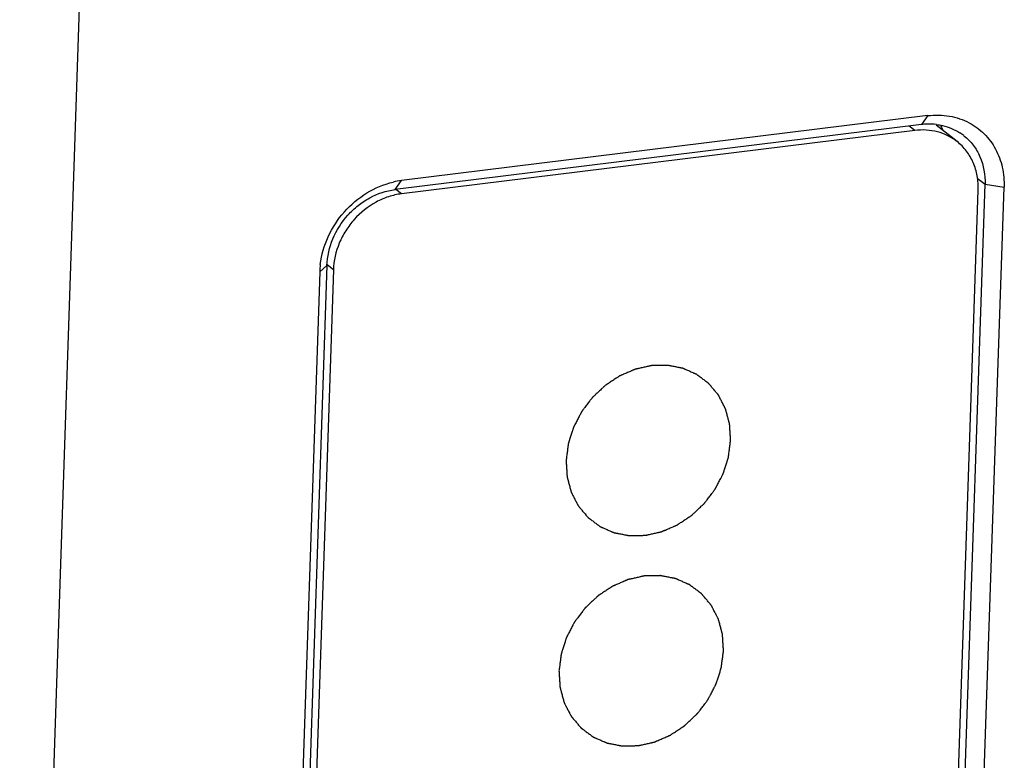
# Model space of a CAD drawing. Header units: millimetres. Extents: x 2798 to 3316, y 1544 to 1917.
# Tile 7 of 23: x 2859.72 to 2866.54, y 1578.6 to 1583.73. Entities that reach past the tile are written whole.
import ezdxf

# ---------------------------------------------------------------- set-up
doc = ezdxf.new("R2010")
doc.units = ezdxf.units.MM

msp = doc.modelspace()

# ---------------------------------------------------------------- linework, layer by layer
at = {"color": 7, "linetype": 'Continuous'}
for p, q in [((2859.7218, 1571.5252), (2860.2458, 1587.0319)), ((2866.011, 1583.0643), (2862.3655, 1582.6142)), ((2866.011, 1583.0643), (2865.9668, 1583.0026)), ((2865.9668, 1583.0026), (2862.3213, 1582.5525)), ((2865.9201, 1582.9617), (2862.3657, 1582.5229)), ((2865.9201, 1582.9617), (2865.8815, 1582.9921)), ((2866.2133, 1582.8849), (2866.0688, 1582.9985)), ((2862.3213, 1582.5525), (2862.3655, 1582.6142)), ((2866.3536, 1582.6307), (2866.4067, 1582.589)), ((2862.3657, 1582.5229), (2862.3271, 1582.5532)), ((2866.109, 1575.1237), (2866.3599, 1582.5481)), ((2866.1526, 1575.0706), (2866.4067, 1582.589)), ((2866.2848, 1575.0495), (2866.5388, 1582.5679)), ((2866.4067, 1582.589), (2866.5388, 1582.5679)), ((2861.7996, 1581.9828), (2861.5455, 1574.4644)), ((2861.8497, 1582.0263), (2861.5957, 1574.5079)), ((2861.8941, 1581.9967), (2861.6432, 1574.5723)), ((2861.7996, 1581.9828), (2861.8497, 1582.0263)), ((2861.8941, 1581.9967), (2861.8506, 1582.031))]:
    msp.add_line(p, q, dxfattribs=at)
for centre, radius, start, end in [((2866.0211, 1582.5639), 0.4421, 91.84197, 97.0469), ((2866.0207, 1582.5811), 0.4248, 83.35115, 91.86808), ((2865.7363, 1582.829), 0.4022, 20.11146, 25.25493), ((2866.035, 1582.6399), 0.3638, 51.79204, 57.28004), ((2862.4341, 1582.0619), 0.5566, 97.07655, 103.10214), ((2862.3929, 1581.9625), 0.5936, 173.11375, 178.03896)]:
    msp.add_arc(centre, radius, start, end, dxfattribs=at)
for points, knots in [([(2866.011, 1583.0643), (2866.0606, 1583.0704), (2866.1601, 1583.069), (2866.2549, 1583.0373), (2866.2974, 1583.0147)], [0, 0, 0, 0, 0.50905, 1, 1, 1, 1]), ([(2866.2974, 1583.0147), (2866.3354, 1582.9945), (2866.4064, 1582.9422), (2866.4856, 1582.835), (2866.5325, 1582.7067), (2866.5404, 1582.6145), (2866.5388, 1582.5679)], [0, 0, 0, 0, 0.242165, 0.486565, 0.738355, 1, 1, 1, 1]), ([(2866.2133, 1582.8849), (2866.1934, 1582.9005), (2866.1501, 1582.9277), (2866.0776, 1582.9546), (2865.9998, 1582.9668), (2865.9466, 1582.965), (2865.9201, 1582.9617)], [0, 0, 0, 0, 0.243684, 0.490106, 0.741753, 1, 1, 1, 1]), ([(2866.0699, 1583.0031), (2866.0845, 1583.0014), (2866.1411, 1582.9916), (2866.1956, 1582.9691), (2866.2317, 1582.9459)], [0, 0, 0, 0, 0.255013, 1, 1, 1, 1]), ([(2866.3599, 1582.5481), (2866.361, 1582.5812), (2866.3566, 1582.6467), (2866.3288, 1582.7397), (2866.2812, 1582.8214), (2866.2373, 1582.8659), (2866.2133, 1582.8849)], [0, 0, 0, 0, 0.261033, 0.5134, 0.758686, 1, 1, 1, 1]), ([(2866.26, 1582.9257), (2866.2841, 1582.9068), (2866.3279, 1582.8622), (2866.3922, 1582.7523), (2866.4088, 1582.6536), (2866.4067, 1582.589)], [0, 0, 0, 0, 0.242087, 0.488092, 1, 1, 1, 1]), ([(2861.8035, 1582.0337), (2861.8115, 1582.0999), (2861.8498, 1582.232), (2861.9625, 1582.404), (2862.1185, 1582.5364), (2862.244, 1582.5891), (2862.3079, 1582.604)], [0, 0, 0, 0, 0.248437, 0.502872, 0.755725, 1, 1, 1, 1]), ([(2861.8497, 1582.0263), (2861.8518, 1582.0892), (2861.8811, 1582.2168), (2861.9688, 1582.3546), (2862.0634, 1582.4439), (2862.1687, 1582.5141), (2862.2602, 1582.545), (2862.3213, 1582.5525)], [0, 0, 0, 0, 0.247539, 0.503074, 0.631199, 0.757524, 1, 1, 1, 1]), ([(2862.3657, 1582.5229), (2862.3354, 1582.5192), (2862.2747, 1582.5053), (2862.1584, 1582.4548), (2862.0558, 1582.3727), (2861.9775, 1582.2689), (2861.9182, 1582.155), (2861.8962, 1582.0595), (2861.8941, 1581.9967)], [0, 0, 0, 0, 0.119865, 0.243263, 0.496541, 0.625057, 0.752741, 1, 1, 1, 1])]:
    msp.add_open_spline(points, degree=3, knots=knots, dxfattribs=at)
at = {"color": 4, "linetype": 'Continuous'}
for points in [[(2864.645, 1580.8156), (2864.6444, 1580.825), (2864.6435, 1580.839), (2864.6424, 1580.8578), (2864.6415, 1580.8719), (2864.6406, 1580.886), (2864.6399, 1580.8978), (2864.6393, 1580.9072), (2864.639, 1580.913), (2864.6387, 1580.9177), (2864.6385, 1580.9213), (2864.6383, 1580.9242), (2864.6381, 1580.9263), (2864.6381, 1580.9274), (2864.6381, 1580.9283), (2864.6378, 1580.9291), (2864.6375, 1580.9302), (2864.637, 1580.9322), (2864.6362, 1580.9349), (2864.6353, 1580.9382), (2864.6342, 1580.9426), (2864.6327, 1580.9481), (2864.6303, 1580.957), (2864.6274, 1580.968), (2864.6238, 1580.9812), (2864.6202, 1580.9944), (2864.6173, 1581.0054), (2864.6149, 1581.0143), (2864.6134, 1581.0198), (2864.6123, 1581.0242), (2864.6114, 1581.0275), (2864.6106, 1581.0302), (2864.6101, 1581.0322), (2864.6098, 1581.0333), (2864.6096, 1581.0341), (2864.6092, 1581.0348), (2864.6087, 1581.0358), (2864.6078, 1581.0375), (2864.6065, 1581.04), (2864.605, 1581.043), (2864.603, 1581.0469), (2864.6004, 1581.0519), (2864.5964, 1581.0598), (2864.5913, 1581.0696), (2864.5852, 1581.0815), (2864.5791, 1581.0933), (2864.574, 1581.1032), (2864.57, 1581.1111), (2864.5674, 1581.116), (2864.5654, 1581.12), (2864.5639, 1581.1229), (2864.5626, 1581.1254), (2864.5617, 1581.1271), (2864.5612, 1581.1281), (2864.5609, 1581.1289), (2864.5603, 1581.1295), (2864.5596, 1581.1303), (2864.5583, 1581.1318), (2864.5565, 1581.1339), (2864.5544, 1581.1365), (2864.5515, 1581.1399), (2864.548, 1581.1441), (2864.5422, 1581.1509), (2864.5351, 1581.1594), (2864.5265, 1581.1696), (2864.5179, 1581.1798), (2864.5108, 1581.1882), (2864.5051, 1581.195), (2864.5015, 1581.1993), (2864.4986, 1581.2027), (2864.4965, 1581.2052), (2864.4947, 1581.2073), (2864.4935, 1581.2088), (2864.4927, 1581.2096), (2864.4922, 1581.2103), (2864.4915, 1581.2108), (2864.4907, 1581.2114), (2864.4892, 1581.2126), (2864.487, 1581.2142), (2864.4844, 1581.2161), (2864.4809, 1581.2187), (2864.4766, 1581.222), (2864.4696, 1581.2271), (2864.4609, 1581.2336), (2864.4505, 1581.2414), (2864.4401, 1581.2491), (2864.4314, 1581.2556), (2864.4244, 1581.2608), (2864.4201, 1581.264), (2864.4166, 1581.2666), (2864.414, 1581.2686), (2864.4118, 1581.2702), (2864.4103, 1581.2713), (2864.4094, 1581.272), (2864.4088, 1581.2725), (2864.408, 1581.2728), (2864.407, 1581.2732), (2864.4052, 1581.274), (2864.4028, 1581.2751), (2864.3997, 1581.2764), (2864.3957, 1581.2782), (2864.3907, 1581.2803), (2864.3827, 1581.2838), (2864.3727, 1581.2882), (2864.3607, 1581.2935), (2864.3487, 1581.2988), (2864.3387, 1581.3031), (2864.3306, 1581.3066), (2864.3256, 1581.3088), (2864.3216, 1581.3106), (2864.3186, 1581.3119), (2864.3161, 1581.313), (2864.3144, 1581.3138), (2864.3134, 1581.3142), (2864.3126, 1581.3146), (2864.3118, 1581.3147), (2864.3107, 1581.3149), (2864.3088, 1581.3153), (2864.306, 1581.3158), (2864.3028, 1581.3164), (2864.2984, 1581.3173), (2864.2929, 1581.3184), (2864.2841, 1581.3201), (2864.2732, 1581.3222), (2864.26, 1581.3247), (2864.2469, 1581.3273), (2864.2359, 1581.3294), (2864.2272, 1581.3311), (2864.2217, 1581.3322), (2864.2173, 1581.333), (2864.214, 1581.3336), (2864.2113, 1581.3342), (2864.2094, 1581.3346), (2864.2083, 1581.3347), (2864.2074, 1581.335), (2864.2066, 1581.3349), (2864.2054, 1581.3349), (2864.2033, 1581.3348), (2864.2004, 1581.3348), (2864.1969, 1581.3347), (2864.1922, 1581.3346), (2864.1864, 1581.3345), (2864.177, 1581.3343), (2864.1654, 1581.3341), (2864.1513, 1581.3338), (2864.1373, 1581.3335), (2864.1256, 1581.3332), (2864.1163, 1581.333), (2864.1104, 1581.3329), (2864.1058, 1581.3328), (2864.1022, 1581.3328), (2864.0993, 1581.3327), (2864.0973, 1581.3327), (2864.0961, 1581.3326), (2864.0952, 1581.3327), (2864.0944, 1581.3324), (2864.0932, 1581.3322), (2864.0912, 1581.3317), (2864.0883, 1581.3311), (2864.0848, 1581.3303), (2864.0802, 1581.3292), (2864.0744, 1581.3279), (2864.0652, 1581.3259), (2864.0536, 1581.3233), (2864.0397, 1581.3202), (2864.0259, 1581.3171), (2864.0143, 1581.3145), (2864.005, 1581.3124), (2863.9993, 1581.3111), (2863.9946, 1581.3101), (2863.9912, 1581.3093), (2863.9883, 1581.3087), (2863.9862, 1581.3082), (2863.9851, 1581.3079), (2863.9842, 1581.3078), (2863.9834, 1581.3074), (2863.9823, 1581.3069), (2863.9803, 1581.3061), (2863.9775, 1581.3049), (2863.9741, 1581.3034), (2863.9697, 1581.3015), (2863.9641, 1581.2991), (2863.9551, 1581.2952), (2863.9439, 1581.2904), (2863.9304, 1581.2846), (2863.917, 1581.2788), (2863.9058, 1581.274), (2863.8968, 1581.2702), (2863.8912, 1581.2678), (2863.8868, 1581.2658), (2863.8834, 1581.2644), (2863.8806, 1581.2632), (2863.8786, 1581.2623), (2863.8775, 1581.2618), (2863.8767, 1581.2615), (2863.8759, 1581.261), (2863.8748, 1581.2603), (2863.873, 1581.2591), (2863.8704, 1581.2574), (2863.8673, 1581.2553), (2863.8631, 1581.2526), (2863.8579, 1581.2491), (2863.8496, 1581.2436), (2863.8392, 1581.2368), (2863.8267, 1581.2285), (2863.8142, 1581.2203), (2863.8038, 1581.2134), (2863.7954, 1581.2079), (2863.7902, 1581.2045), (2863.7861, 1581.2017), (2863.7829, 1581.1997), (2863.7803, 1581.198), (2863.7785, 1581.1968), (2863.7775, 1581.1961), (2863.7767, 1581.1956), (2863.776, 1581.1949), (2863.7751, 1581.194), (2863.7734, 1581.1925), (2863.7711, 1581.1903), (2863.7683, 1581.1876), (2863.7645, 1581.1841), (2863.7598, 1581.1797), (2863.7523, 1581.1726), (2863.7429, 1581.1638), (2863.7317, 1581.1532), (2863.7204, 1581.1426), (2863.711, 1581.1338), (2863.7035, 1581.1267), (2863.6988, 1581.1223), (2863.6951, 1581.1188), (2863.6923, 1581.1161), (2863.6899, 1581.1139), (2863.6883, 1581.1124), (2863.6874, 1581.1115), (2863.6866, 1581.1109), (2863.6861, 1581.1101), (2863.6853, 1581.1091), (2863.684, 1581.1073), (2863.682, 1581.1048), (2863.6797, 1581.1017), (2863.6767, 1581.0977), (2863.6729, 1581.0926), (2863.6667, 1581.0845), (2863.6591, 1581.0744), (2863.6499, 1581.0622), (2863.6407, 1581.05), (2863.633, 1581.0399), (2863.6269, 1581.0318), (2863.623, 1581.0267), (2863.62, 1581.0227), (2863.6177, 1581.0196), (2863.6158, 1581.0171), (2863.6144, 1581.0153), (2863.6137, 1581.0143), (2863.613, 1581.0136), (2863.6127, 1581.0127), (2863.6121, 1581.0116), (2863.6111, 1581.0096), (2863.6096, 1581.0068), (2863.6078, 1581.0035), (2863.6055, 1580.999), (2863.6026, 1580.9934), (2863.5979, 1580.9844), (2863.5921, 1580.9732), (2863.5851, 1580.9598), (2863.5781, 1580.9463), (2863.5723, 1580.9351), (2863.5676, 1580.9262), (2863.5647, 1580.9206), (2863.5624, 1580.9161), (2863.5606, 1580.9128), (2863.5592, 1580.9099), (2863.5582, 1580.908), (2863.5576, 1580.9069), (2863.5571, 1580.906), (2863.5569, 1580.9051), (2863.5565, 1580.904), (2863.5558, 1580.9019), (2863.5549, 1580.8989), (2863.5537, 1580.8954), (2863.5522, 1580.8906), (2863.5503, 1580.8847), (2863.5473, 1580.8753), (2863.5436, 1580.8634), (2863.539, 1580.8492), (2863.5345, 1580.835), (2863.5307, 1580.8232), (2863.5277, 1580.8137), (2863.5258, 1580.8078), (2863.5243, 1580.803), (2863.5232, 1580.7995), (2863.5223, 1580.7965), (2863.5216, 1580.7945), (2863.5212, 1580.7933), (2863.5209, 1580.7924), (2863.5208, 1580.7915), (2863.5206, 1580.7903), (2863.5204, 1580.7881), (2863.52, 1580.785), (2863.5195, 1580.7814), (2863.5189, 1580.7765), (2863.5181, 1580.7704), (2863.5168, 1580.7606), (2863.5152, 1580.7483), (2863.5134, 1580.7336), (2863.5115, 1580.719), (2863.5089, 1580.6994), (2863.507, 1580.6847), (2863.5058, 1580.6749)], [(2863.5058, 1580.6749), (2863.5064, 1580.6655), (2863.5072, 1580.6514), (2863.5084, 1580.6326), (2863.5093, 1580.6185), (2863.5101, 1580.6044), (2863.5109, 1580.5927), (2863.5115, 1580.5833), (2863.5118, 1580.5774), (2863.5121, 1580.5727), (2863.5123, 1580.5692), (2863.5125, 1580.5663), (2863.5126, 1580.5642), (2863.5127, 1580.563), (2863.5127, 1580.5621), (2863.513, 1580.5613), (2863.5133, 1580.5602), (2863.5138, 1580.5583), (2863.5145, 1580.5555), (2863.5154, 1580.5522), (2863.5166, 1580.5478), (2863.5181, 1580.5423), (2863.5205, 1580.5335), (2863.5234, 1580.5225), (2863.527, 1580.5093), (2863.5305, 1580.496), (2863.5335, 1580.485), (2863.5359, 1580.4762), (2863.5373, 1580.4707), (2863.5385, 1580.4663), (2863.5394, 1580.463), (2863.5402, 1580.4602), (2863.5407, 1580.4583), (2863.541, 1580.4572), (2863.5411, 1580.4564), (2863.5416, 1580.4556), (2863.5421, 1580.4546), (2863.543, 1580.4529), (2863.5442, 1580.4505), (2863.5458, 1580.4475), (2863.5478, 1580.4435), (2863.5503, 1580.4386), (2863.5544, 1580.4307), (2863.5595, 1580.4208), (2863.5656, 1580.409), (2863.5717, 1580.3971), (2863.5767, 1580.3873), (2863.5808, 1580.3794), (2863.5834, 1580.3744), (2863.5854, 1580.3705), (2863.5869, 1580.3675), (2863.5882, 1580.3651), (2863.5891, 1580.3633), (2863.5896, 1580.3624), (2863.5899, 1580.3616), (2863.5905, 1580.361), (2863.5912, 1580.3601), (2863.5925, 1580.3586), (2863.5942, 1580.3565), (2863.5964, 1580.354), (2863.5992, 1580.3506), (2863.6028, 1580.3463), (2863.6085, 1580.3396), (2863.6157, 1580.3311), (2863.6243, 1580.3209), (2863.6328, 1580.3107), (2863.64, 1580.3022), (2863.6457, 1580.2954), (2863.6493, 1580.2912), (2863.6521, 1580.2878), (2863.6543, 1580.2853), (2863.6561, 1580.2831), (2863.6573, 1580.2816), (2863.658, 1580.2808), (2863.6585, 1580.2801), (2863.6592, 1580.2797), (2863.6601, 1580.279), (2863.6616, 1580.2779), (2863.6638, 1580.2763), (2863.6664, 1580.2743), (2863.6699, 1580.2718), (2863.6742, 1580.2685), (2863.6812, 1580.2633), (2863.6899, 1580.2569), (2863.7003, 1580.2491), (2863.7107, 1580.2413), (2863.7194, 1580.2348), (2863.7264, 1580.2297), (2863.7307, 1580.2264), (2863.7342, 1580.2238), (2863.7368, 1580.2219), (2863.739, 1580.2203), (2863.7405, 1580.2191), (2863.7414, 1580.2185), (2863.742, 1580.218), (2863.7428, 1580.2177), (2863.7438, 1580.2172), (2863.7455, 1580.2165), (2863.748, 1580.2154), (2863.751, 1580.2141), (2863.755, 1580.2123), (2863.76, 1580.2101), (2863.7681, 1580.2066), (2863.7781, 1580.2022), (2863.7901, 1580.197), (2863.8021, 1580.1917), (2863.8121, 1580.1873), (2863.8201, 1580.1838), (2863.8251, 1580.1816), (2863.8291, 1580.1799), (2863.8322, 1580.1786), (2863.8347, 1580.1775), (2863.8364, 1580.1767), (2863.8374, 1580.1763), (2863.8381, 1580.1759), (2863.839, 1580.1758), (2863.8401, 1580.1756), (2863.842, 1580.1752), (2863.8447, 1580.1747), (2863.848, 1580.174), (2863.8524, 1580.1732), (2863.8579, 1580.1721), (2863.8666, 1580.1704), (2863.8776, 1580.1683), (2863.8908, 1580.1657), (2863.9039, 1580.1632), (2863.9149, 1580.1611), (2863.9236, 1580.1594), (2863.9291, 1580.1583), (2863.9335, 1580.1575), (2863.9368, 1580.1568), (2863.9395, 1580.1563), (2863.9414, 1580.1559), (2863.9425, 1580.1557), (2863.9433, 1580.1555), (2863.9442, 1580.1556), (2863.9454, 1580.1556), (2863.9474, 1580.1556), (2863.9504, 1580.1557), (2863.9539, 1580.1558), (2863.9585, 1580.1559), (2863.9644, 1580.156), (2863.9737, 1580.1562), (2863.9854, 1580.1564), (2863.9994, 1580.1567), (2864.0135, 1580.157), (2864.0252, 1580.1572), (2864.0345, 1580.1574), (2864.0403, 1580.1575), (2864.045, 1580.1576), (2864.0485, 1580.1577), (2864.0514, 1580.1578), (2864.0535, 1580.1578), (2864.0547, 1580.1579), (2864.0555, 1580.1578), (2864.0564, 1580.1581), (2864.0576, 1580.1583), (2864.0596, 1580.1588), (2864.0625, 1580.1594), (2864.0659, 1580.1602), (2864.0706, 1580.1612), (2864.0764, 1580.1625), (2864.0856, 1580.1646), (2864.0972, 1580.1672), (2864.111, 1580.1703), (2864.1249, 1580.1734), (2864.1365, 1580.176), (2864.1457, 1580.178), (2864.1515, 1580.1793), (2864.1561, 1580.1804), (2864.1596, 1580.1811), (2864.1625, 1580.1818), (2864.1645, 1580.1822), (2864.1657, 1580.1825), (2864.1666, 1580.1827), (2864.1674, 1580.1831), (2864.1685, 1580.1835), (2864.1705, 1580.1844), (2864.1733, 1580.1856), (2864.1766, 1580.187), (2864.1811, 1580.189), (2864.1867, 1580.1914), (2864.1957, 1580.1952), (2864.2069, 1580.2001), (2864.2203, 1580.2058), (2864.2338, 1580.2116), (2864.245, 1580.2164), (2864.2539, 1580.2203), (2864.2595, 1580.2227), (2864.264, 1580.2246), (2864.2674, 1580.2261), (2864.2702, 1580.2273), (2864.2721, 1580.2281), (2864.2733, 1580.2286), (2864.2741, 1580.2289), (2864.2749, 1580.2295), (2864.2759, 1580.2302), (2864.2777, 1580.2314), (2864.2804, 1580.2331), (2864.2835, 1580.2352), (2864.2876, 1580.2379), (2864.2928, 1580.2413), (2864.3012, 1580.2468), (2864.3116, 1580.2537), (2864.3241, 1580.2619), (2864.3366, 1580.2702), (2864.347, 1580.2771), (2864.3553, 1580.2826), (2864.3605, 1580.286), (2864.3647, 1580.2887), (2864.3678, 1580.2908), (2864.3704, 1580.2925), (2864.3723, 1580.2937), (2864.3733, 1580.2944), (2864.3741, 1580.2949), (2864.3748, 1580.2956), (2864.3757, 1580.2965), (2864.3774, 1580.298), (2864.3797, 1580.3002), (2864.3825, 1580.3029), (2864.3863, 1580.3064), (2864.391, 1580.3108), (2864.3985, 1580.3179), (2864.4078, 1580.3267), (2864.4191, 1580.3373), (2864.4304, 1580.3479), (2864.4397, 1580.3567), (2864.4472, 1580.3637), (2864.4519, 1580.3682), (2864.4557, 1580.3717), (2864.4585, 1580.3743), (2864.4608, 1580.3765), (2864.4625, 1580.3781), (2864.4634, 1580.379), (2864.4642, 1580.3796), (2864.4647, 1580.3804), (2864.4655, 1580.3814), (2864.4668, 1580.3832), (2864.4687, 1580.3857), (2864.471, 1580.3887), (2864.4741, 1580.3928), (2864.4779, 1580.3979), (2864.4841, 1580.406), (2864.4917, 1580.4161), (2864.5009, 1580.4283), (2864.5101, 1580.4404), (2864.5178, 1580.4506), (2864.5239, 1580.4587), (2864.5277, 1580.4637), (2864.5308, 1580.4678), (2864.5331, 1580.4708), (2864.535, 1580.4734), (2864.5364, 1580.4751), (2864.5371, 1580.4762), (2864.5377, 1580.4769), (2864.5381, 1580.4778), (2864.5387, 1580.4789), (2864.5397, 1580.4808), (2864.5412, 1580.4836), (2864.5429, 1580.487), (2864.5453, 1580.4915), (2864.5482, 1580.4971), (2864.5528, 1580.506), (2864.5587, 1580.5172), (2864.5657, 1580.5307), (2864.5727, 1580.5441), (2864.5785, 1580.5553), (2864.5831, 1580.5643), (2864.5861, 1580.5699), (2864.5884, 1580.5744), (2864.5901, 1580.5777), (2864.5916, 1580.5805), (2864.5926, 1580.5825), (2864.5932, 1580.5836), (2864.5937, 1580.5844), (2864.5939, 1580.5853), (2864.5943, 1580.5865), (2864.595, 1580.5886), (2864.5959, 1580.5915), (2864.597, 1580.5951), (2864.5985, 1580.5998), (2864.6004, 1580.6057), (2864.6034, 1580.6152), (2864.6072, 1580.627), (2864.6117, 1580.6413), (2864.6163, 1580.6555), (2864.62, 1580.6673), (2864.6231, 1580.6768), (2864.6249, 1580.6827), (2864.6265, 1580.6874), (2864.6276, 1580.691), (2864.6285, 1580.6939), (2864.6292, 1580.696), (2864.6296, 1580.6972), (2864.6299, 1580.6981), (2864.63, 1580.699), (2864.6301, 1580.7002), (2864.6304, 1580.7024), (2864.6308, 1580.7054), (2864.6313, 1580.7091), (2864.6319, 1580.714), (2864.6327, 1580.7201), (2864.634, 1580.7299), (2864.6355, 1580.7421), (2864.6374, 1580.7568), (2864.6393, 1580.7715), (2864.6418, 1580.7911), (2864.6437, 1580.8058), (2864.645, 1580.8156)], [(2864.5958, 1579.3589), (2864.5952, 1579.3683), (2864.5943, 1579.3824), (2864.5932, 1579.4012), (2864.5923, 1579.4152), (2864.5914, 1579.4293), (2864.5907, 1579.4411), (2864.5901, 1579.4505), (2864.5897, 1579.4564), (2864.5894, 1579.461), (2864.5892, 1579.4646), (2864.589, 1579.4675), (2864.5889, 1579.4696), (2864.5888, 1579.4707), (2864.5888, 1579.4716), (2864.5886, 1579.4724), (2864.5883, 1579.4735), (2864.5877, 1579.4755), (2864.587, 1579.4782), (2864.5861, 1579.4815), (2864.5849, 1579.4859), (2864.5835, 1579.4915), (2864.5811, 1579.5003), (2864.5781, 1579.5113), (2864.5746, 1579.5245), (2864.571, 1579.5377), (2864.5681, 1579.5487), (2864.5657, 1579.5576), (2864.5642, 1579.5631), (2864.563, 1579.5675), (2864.5621, 1579.5708), (2864.5614, 1579.5735), (2864.5609, 1579.5755), (2864.5606, 1579.5766), (2864.5604, 1579.5774), (2864.56, 1579.5781), (2864.5595, 1579.5791), (2864.5586, 1579.5808), (2864.5573, 1579.5833), (2864.5558, 1579.5863), (2864.5538, 1579.5902), (2864.5512, 1579.5952), (2864.5472, 1579.6031), (2864.5421, 1579.6129), (2864.536, 1579.6248), (2864.5299, 1579.6366), (2864.5248, 1579.6465), (2864.5207, 1579.6544), (2864.5182, 1579.6593), (2864.5162, 1579.6633), (2864.5146, 1579.6662), (2864.5134, 1579.6687), (2864.5125, 1579.6704), (2864.512, 1579.6714), (2864.5116, 1579.6722), (2864.511, 1579.6728), (2864.5104, 1579.6737), (2864.5091, 1579.6751), (2864.5073, 1579.6773), (2864.5052, 1579.6798), (2864.5023, 1579.6832), (2864.4987, 1579.6874), (2864.493, 1579.6942), (2864.4859, 1579.7027), (2864.4773, 1579.7129), (2864.4687, 1579.7231), (2864.4616, 1579.7316), (2864.4558, 1579.7383), (2864.4523, 1579.7426), (2864.4494, 1579.746), (2864.4473, 1579.7485), (2864.4455, 1579.7506), (2864.4442, 1579.7521), (2864.4435, 1579.753), (2864.443, 1579.7537), (2864.4423, 1579.7541), (2864.4415, 1579.7547), (2864.4399, 1579.7559), (2864.4378, 1579.7575), (2864.4352, 1579.7594), (2864.4317, 1579.762), (2864.4273, 1579.7653), (2864.4204, 1579.7704), (2864.4117, 1579.7769), (2864.4013, 1579.7847), (2864.3908, 1579.7925), (2864.3821, 1579.7989), (2864.3752, 1579.8041), (2864.3708, 1579.8073), (2864.3674, 1579.8099), (2864.3648, 1579.8119), (2864.3626, 1579.8135), (2864.3611, 1579.8146), (2864.3602, 1579.8153), (2864.3596, 1579.8158), (2864.3588, 1579.8161), (2864.3578, 1579.8165), (2864.356, 1579.8173), (2864.3535, 1579.8184), (2864.3505, 1579.8197), (2864.3465, 1579.8215), (2864.3415, 1579.8237), (2864.3335, 1579.8272), (2864.3235, 1579.8315), (2864.3115, 1579.8368), (2864.2994, 1579.8421), (2864.2894, 1579.8464), (2864.2814, 1579.85), (2864.2764, 1579.8521), (2864.2724, 1579.8539), (2864.2694, 1579.8552), (2864.2669, 1579.8563), (2864.2651, 1579.8571), (2864.2641, 1579.8575), (2864.2634, 1579.8579), (2864.2626, 1579.858), (2864.2615, 1579.8582), (2864.2596, 1579.8586), (2864.2568, 1579.8591), (2864.2535, 1579.8598), (2864.2491, 1579.8606), (2864.2437, 1579.8617), (2864.2349, 1579.8634), (2864.2239, 1579.8655), (2864.2108, 1579.868), (2864.1977, 1579.8706), (2864.1867, 1579.8727), (2864.1779, 1579.8744), (2864.1725, 1579.8755), (2864.1681, 1579.8763), (2864.1648, 1579.877), (2864.162, 1579.8775), (2864.1601, 1579.8779), (2864.159, 1579.8781), (2864.1582, 1579.8783), (2864.1573, 1579.8782), (2864.1562, 1579.8782), (2864.1541, 1579.8781), (2864.1512, 1579.8781), (2864.1477, 1579.878), (2864.143, 1579.8779), (2864.1372, 1579.8778), (2864.1278, 1579.8776), (2864.1161, 1579.8774), (2864.1021, 1579.8771), (2864.0881, 1579.8768), (2864.0764, 1579.8765), (2864.067, 1579.8764), (2864.0612, 1579.8762), (2864.0565, 1579.8761), (2864.053, 1579.8761), (2864.0501, 1579.876), (2864.0481, 1579.876), (2864.0469, 1579.8759), (2864.046, 1579.876), (2864.0451, 1579.8757), (2864.044, 1579.8755), (2864.042, 1579.875), (2864.0391, 1579.8744), (2864.0356, 1579.8736), (2864.031, 1579.8726), (2864.0252, 1579.8713), (2864.0159, 1579.8692), (2864.0044, 1579.8666), (2863.9905, 1579.8635), (2863.9766, 1579.8604), (2863.9651, 1579.8578), (2863.9558, 1579.8557), (2863.95, 1579.8544), (2863.9454, 1579.8534), (2863.9419, 1579.8526), (2863.939, 1579.852), (2863.937, 1579.8515), (2863.9359, 1579.8513), (2863.935, 1579.8511), (2863.9342, 1579.8507), (2863.933, 1579.8502), (2863.9311, 1579.8494), (2863.9283, 1579.8482), (2863.9249, 1579.8467), (2863.9204, 1579.8448), (2863.9148, 1579.8424), (2863.9059, 1579.8385), (2863.8947, 1579.8337), (2863.8812, 1579.8279), (2863.8678, 1579.8222), (2863.8566, 1579.8173), (2863.8476, 1579.8135), (2863.842, 1579.8111), (2863.8375, 1579.8091), (2863.8342, 1579.8077), (2863.8314, 1579.8065), (2863.8294, 1579.8056), (2863.8283, 1579.8051), (2863.8274, 1579.8048), (2863.8267, 1579.8043), (2863.8256, 1579.8036), (2863.8238, 1579.8024), (2863.8212, 1579.8007), (2863.8181, 1579.7986), (2863.8139, 1579.7959), (2863.8087, 1579.7924), (2863.8004, 1579.7869), (2863.79, 1579.7801), (2863.7775, 1579.7718), (2863.765, 1579.7636), (2863.7546, 1579.7567), (2863.7462, 1579.7512), (2863.741, 1579.7478), (2863.7368, 1579.745), (2863.7337, 1579.743), (2863.7311, 1579.7413), (2863.7293, 1579.7401), (2863.7283, 1579.7394), (2863.7275, 1579.7389), (2863.7268, 1579.7382), (2863.7258, 1579.7373), (2863.7242, 1579.7358), (2863.7218, 1579.7336), (2863.719, 1579.7309), (2863.7153, 1579.7274), (2863.7106, 1579.723), (2863.7031, 1579.7159), (2863.6937, 1579.7071), (2863.6824, 1579.6965), (2863.6712, 1579.6859), (2863.6618, 1579.6771), (2863.6543, 1579.67), (2863.6496, 1579.6656), (2863.6459, 1579.6621), (2863.643, 1579.6594), (2863.6407, 1579.6572), (2863.6391, 1579.6557), (2863.6381, 1579.6548), (2863.6374, 1579.6542), (2863.6369, 1579.6534), (2863.6361, 1579.6524), (2863.6347, 1579.6506), (2863.6328, 1579.6481), (2863.6305, 1579.645), (2863.6275, 1579.641), (2863.6236, 1579.6359), (2863.6175, 1579.6278), (2863.6098, 1579.6177), (2863.6006, 1579.6055), (2863.5914, 1579.5933), (2863.5838, 1579.5832), (2863.5777, 1579.5751), (2863.5738, 1579.57), (2863.5708, 1579.566), (2863.5685, 1579.5629), (2863.5665, 1579.5604), (2863.5652, 1579.5586), (2863.5644, 1579.5576), (2863.5638, 1579.5569), (2863.5634, 1579.556), (2863.5628, 1579.5549), (2863.5618, 1579.5529), (2863.5604, 1579.5501), (2863.5586, 1579.5468), (2863.5563, 1579.5423), (2863.5534, 1579.5367), (2863.5487, 1579.5277), (2863.5429, 1579.5165), (2863.5359, 1579.5031), (2863.5289, 1579.4897), (2863.5231, 1579.4785), (2863.5184, 1579.4695), (2863.5155, 1579.4639), (2863.5132, 1579.4594), (2863.5114, 1579.4561), (2863.51, 1579.4533), (2863.5089, 1579.4513), (2863.5084, 1579.4502), (2863.5079, 1579.4494), (2863.5076, 1579.4485), (2863.5072, 1579.4473), (2863.5066, 1579.4452), (2863.5056, 1579.4422), (2863.5045, 1579.4387), (2863.503, 1579.434), (2863.5011, 1579.428), (2863.4981, 1579.4186), (2863.4943, 1579.4067), (2863.4898, 1579.3925), (2863.4853, 1579.3783), (2863.4815, 1579.3665), (2863.4785, 1579.357), (2863.4766, 1579.3511), (2863.4751, 1579.3464), (2863.474, 1579.3428), (2863.473, 1579.3398), (2863.4724, 1579.3378), (2863.472, 1579.3366), (2863.4717, 1579.3357), (2863.4716, 1579.3348), (2863.4714, 1579.3336), (2863.4712, 1579.3314), (2863.4708, 1579.3284), (2863.4703, 1579.3247), (2863.4697, 1579.3198), (2863.4689, 1579.3137), (2863.4676, 1579.3039), (2863.466, 1579.2916), (2863.4641, 1579.277), (2863.4622, 1579.2623), (2863.4597, 1579.2427), (2863.4578, 1579.228), (2863.4565, 1579.2182)], [(2863.4565, 1579.2182), (2863.4571, 1579.2088), (2863.458, 1579.1947), (2863.4592, 1579.1759), (2863.46, 1579.1618), (2863.4609, 1579.1477), (2863.4616, 1579.136), (2863.4622, 1579.1266), (2863.4626, 1579.1207), (2863.4629, 1579.116), (2863.4631, 1579.1125), (2863.4633, 1579.1096), (2863.4634, 1579.1075), (2863.4635, 1579.1064), (2863.4635, 1579.1055), (2863.4638, 1579.1046), (2863.4641, 1579.1035), (2863.4646, 1579.1016), (2863.4653, 1579.0989), (2863.4662, 1579.0956), (2863.4674, 1579.0911), (2863.4689, 1579.0856), (2863.4712, 1579.0768), (2863.4742, 1579.0658), (2863.4778, 1579.0526), (2863.4813, 1579.0394), (2863.4843, 1579.0283), (2863.4866, 1579.0195), (2863.4881, 1579.014), (2863.4893, 1579.0096), (2863.4902, 1579.0063), (2863.4909, 1579.0036), (2863.4914, 1579.0016), (2863.4918, 1579.0005), (2863.4919, 1578.9997), (2863.4924, 1578.999), (2863.4928, 1578.998), (2863.4937, 1578.9962), (2863.495, 1578.9938), (2863.4965, 1578.9908), (2863.4986, 1578.9869), (2863.5011, 1578.9819), (2863.5052, 1578.974), (2863.5103, 1578.9642), (2863.5163, 1578.9523), (2863.5224, 1578.9405), (2863.5275, 1578.9306), (2863.5316, 1578.9227), (2863.5341, 1578.9178), (2863.5362, 1578.9138), (2863.5377, 1578.9108), (2863.539, 1578.9084), (2863.5398, 1578.9066), (2863.5404, 1578.9057), (2863.5407, 1578.9049), (2863.5413, 1578.9043), (2863.542, 1578.9034), (2863.5432, 1578.902), (2863.545, 1578.8998), (2863.5472, 1578.8973), (2863.55, 1578.8939), (2863.5536, 1578.8896), (2863.5593, 1578.8829), (2863.5665, 1578.8744), (2863.575, 1578.8642), (2863.5836, 1578.854), (2863.5908, 1578.8455), (2863.5965, 1578.8387), (2863.6001, 1578.8345), (2863.6029, 1578.8311), (2863.6051, 1578.8286), (2863.6069, 1578.8265), (2863.6081, 1578.825), (2863.6088, 1578.8241), (2863.6093, 1578.8234), (2863.61, 1578.823), (2863.6109, 1578.8223), (2863.6124, 1578.8212), (2863.6146, 1578.8196), (2863.6172, 1578.8177), (2863.6206, 1578.8151), (2863.625, 1578.8118), (2863.6319, 1578.8066), (2863.6406, 1578.8002), (2863.6511, 1578.7924), (2863.6615, 1578.7846), (2863.6702, 1578.7782), (2863.6771, 1578.773), (2863.6815, 1578.7697), (2863.685, 1578.7671), (2863.6876, 1578.7652), (2863.6898, 1578.7636), (2863.6913, 1578.7624), (2863.6922, 1578.7618), (2863.6928, 1578.7613), (2863.6936, 1578.761), (2863.6945, 1578.7605), (2863.6963, 1578.7598), (2863.6988, 1578.7587), (2863.7018, 1578.7574), (2863.7058, 1578.7556), (2863.7108, 1578.7534), (2863.7188, 1578.7499), (2863.7288, 1578.7455), (2863.7409, 1578.7403), (2863.7529, 1578.735), (2863.7629, 1578.7306), (2863.7709, 1578.7271), (2863.7759, 1578.7249), (2863.7799, 1578.7232), (2863.7829, 1578.7219), (2863.7854, 1578.7208), (2863.7872, 1578.72), (2863.7882, 1578.7196), (2863.7889, 1578.7192), (2863.7898, 1578.7191), (2863.7909, 1578.7189), (2863.7928, 1578.7185), (2863.7955, 1578.718), (2863.7988, 1578.7173), (2863.8032, 1578.7165), (2863.8087, 1578.7154), (2863.8174, 1578.7137), (2863.8284, 1578.7116), (2863.8415, 1578.7091), (2863.8547, 1578.7065), (2863.8656, 1578.7044), (2863.8744, 1578.7027), (2863.8799, 1578.7016), (2863.8843, 1578.7008), (2863.8875, 1578.7001), (2863.8903, 1578.6996), (2863.8922, 1578.6992), (2863.8933, 1578.699), (2863.8941, 1578.6988), (2863.895, 1578.6989), (2863.8962, 1578.6989), (2863.8982, 1578.6989), (2863.9011, 1578.699), (2863.9046, 1578.6991), (2863.9093, 1578.6992), (2863.9152, 1578.6993), (2863.9245, 1578.6995), (2863.9362, 1578.6997), (2863.9502, 1578.7), (2863.9642, 1578.7003), (2863.9759, 1578.7005), (2863.9853, 1578.7007), (2863.9911, 1578.7009), (2863.9958, 1578.701), (2863.9993, 1578.701), (2864.0022, 1578.7011), (2864.0043, 1578.7011), (2864.0054, 1578.7012), (2864.0063, 1578.7011), (2864.0072, 1578.7014), (2864.0083, 1578.7016), (2864.0104, 1578.7021), (2864.0133, 1578.7027), (2864.0167, 1578.7035), (2864.0213, 1578.7045), (2864.0271, 1578.7058), (2864.0364, 1578.7079), (2864.0479, 1578.7105), (2864.0618, 1578.7136), (2864.0757, 1578.7167), (2864.0873, 1578.7193), (2864.0965, 1578.7214), (2864.1023, 1578.7227), (2864.1069, 1578.7237), (2864.1104, 1578.7245), (2864.1133, 1578.7251), (2864.1153, 1578.7256), (2864.1165, 1578.7258), (2864.1173, 1578.726), (2864.1182, 1578.7264), (2864.1193, 1578.7269), (2864.1213, 1578.7277), (2864.1241, 1578.7289), (2864.1274, 1578.7304), (2864.1319, 1578.7323), (2864.1375, 1578.7347), (2864.1465, 1578.7385), (2864.1577, 1578.7434), (2864.1711, 1578.7492), (2864.1845, 1578.7549), (2864.1958, 1578.7598), (2864.2047, 1578.7636), (2864.2103, 1578.766), (2864.2148, 1578.768), (2864.2182, 1578.7694), (2864.221, 1578.7706), (2864.2229, 1578.7714), (2864.224, 1578.7719), (2864.2249, 1578.7722), (2864.2257, 1578.7728), (2864.2267, 1578.7735), (2864.2285, 1578.7747), (2864.2311, 1578.7764), (2864.2343, 1578.7785), (2864.2384, 1578.7812), (2864.2436, 1578.7847), (2864.252, 1578.7901), (2864.2624, 1578.797), (2864.2749, 1578.8053), (2864.2874, 1578.8135), (2864.2978, 1578.8204), (2864.3061, 1578.8259), (2864.3113, 1578.8293), (2864.3155, 1578.832), (2864.3186, 1578.8341), (2864.3212, 1578.8358), (2864.323, 1578.837), (2864.3241, 1578.8377), (2864.3249, 1578.8382), (2864.3256, 1578.8389), (2864.3265, 1578.8398), (2864.3281, 1578.8413), (2864.3305, 1578.8435), (2864.3333, 1578.8462), (2864.337, 1578.8497), (2864.3417, 1578.8541), (2864.3492, 1578.8612), (2864.3586, 1578.87), (2864.3699, 1578.8806), (2864.3811, 1578.8912), (2864.3905, 1578.9), (2864.398, 1578.9071), (2864.4027, 1578.9115), (2864.4065, 1578.915), (2864.4093, 1578.9176), (2864.4116, 1578.9198), (2864.4133, 1578.9214), (2864.4142, 1578.9223), (2864.4149, 1578.9229), (2864.4155, 1578.9237), (2864.4163, 1578.9247), (2864.4176, 1578.9265), (2864.4195, 1578.929), (2864.4218, 1578.9321), (2864.4249, 1578.9361), (2864.4287, 1578.9412), (2864.4348, 1578.9493), (2864.4425, 1578.9594), (2864.4517, 1578.9716), (2864.4609, 1578.9837), (2864.4685, 1578.9939), (2864.4747, 1579.002), (2864.4785, 1579.0071), (2864.4816, 1579.0111), (2864.4839, 1579.0141), (2864.4858, 1579.0167), (2864.4871, 1579.0185), (2864.4879, 1579.0195), (2864.4885, 1579.0202), (2864.4889, 1579.0211), (2864.4895, 1579.0222), (2864.4905, 1579.0242), (2864.492, 1579.0269), (2864.4937, 1579.0303), (2864.496, 1579.0348), (2864.499, 1579.0404), (2864.5036, 1579.0493), (2864.5094, 1579.0605), (2864.5164, 1579.074), (2864.5234, 1579.0874), (2864.5293, 1579.0986), (2864.5339, 1579.1076), (2864.5368, 1579.1132), (2864.5392, 1579.1177), (2864.5409, 1579.121), (2864.5424, 1579.1238), (2864.5434, 1579.1258), (2864.544, 1579.1269), (2864.5445, 1579.1277), (2864.5447, 1579.1286), (2864.5451, 1579.1298), (2864.5457, 1579.1319), (2864.5467, 1579.1348), (2864.5478, 1579.1384), (2864.5493, 1579.1431), (2864.5512, 1579.1491), (2864.5542, 1579.1585), (2864.558, 1579.1704), (2864.5625, 1579.1846), (2864.567, 1579.1988), (2864.5708, 1579.2106), (2864.5738, 1579.2201), (2864.5757, 1579.226), (2864.5772, 1579.2307), (2864.5784, 1579.2343), (2864.5793, 1579.2372), (2864.58, 1579.2393), (2864.5803, 1579.2405), (2864.5807, 1579.2414), (2864.5807, 1579.2423), (2864.5809, 1579.2435), (2864.5812, 1579.2457), (2864.5816, 1579.2487), (2864.582, 1579.2524), (2864.5827, 1579.2573), (2864.5835, 1579.2634), (2864.5847, 1579.2732), (2864.5863, 1579.2854), (2864.5882, 1579.3001), (2864.5901, 1579.3148), (2864.5926, 1579.3344), (2864.5945, 1579.3491), (2864.5958, 1579.3589)]]:
    msp.add_open_spline(points, degree=3, knots=[0, 0, 0, 0, 0.015625, 0.023438, 0.03125, 0.039062, 0.046875, 0.050781, 0.054688, 0.056641, 0.058594, 0.060547, 0.061523, 0.062012, 0.0625, 0.062988, 0.063477, 0.064453, 0.066406, 0.068359, 0.070312, 0.074219, 0.078125, 0.085938, 0.09375, 0.101562, 0.109375, 0.113281, 0.117188, 0.119141, 0.121094, 0.123047, 0.124023, 0.124512, 0.125, 0.125488, 0.125977, 0.126953, 0.128906, 0.130859, 0.132812, 0.136719, 0.140625, 0.148438, 0.15625, 0.164062, 0.171875, 0.175781, 0.179688, 0.181641, 0.183594, 0.185547, 0.186523, 0.187012, 0.1875, 0.187988, 0.188477, 0.189453, 0.191406, 0.193359, 0.195312, 0.199219, 0.203125, 0.210938, 0.21875, 0.226562, 0.234375, 0.238281, 0.242188, 0.244141, 0.246094, 0.248047, 0.249023, 0.249512, 0.25, 0.250488, 0.250977, 0.251953, 0.253906, 0.255859, 0.257812, 0.261719, 0.265625, 0.273438, 0.28125, 0.289062, 0.296875, 0.300781, 0.304688, 0.306641, 0.308594, 0.310547, 0.311523, 0.312012, 0.3125, 0.312988, 0.313477, 0.314453, 0.316406, 0.318359, 0.320312, 0.324219, 0.328125, 0.335938, 0.34375, 0.351562, 0.359375, 0.363281, 0.367188, 0.369141, 0.371094, 0.373047, 0.374023, 0.374512, 0.375, 0.375488, 0.375977, 0.376953, 0.378906, 0.380859, 0.382812, 0.386719, 0.390625, 0.398438, 0.40625, 0.414062, 0.421875, 0.425781, 0.429688, 0.431641, 0.433594, 0.435547, 0.436523, 0.437012, 0.4375, 0.437988, 0.438477, 0.439453, 0.441406, 0.443359, 0.445312, 0.449219, 0.453125, 0.460938, 0.46875, 0.476562, 0.484375, 0.488281, 0.492188, 0.494141, 0.496094, 0.498047, 0.499023, 0.499512, 0.5, 0.500488, 0.500977, 0.501953, 0.503906, 0.505859, 0.507812, 0.511719, 0.515625, 0.523438, 0.53125, 0.539062, 0.546875, 0.550781, 0.554688, 0.556641, 0.558594, 0.560547, 0.561523, 0.562012, 0.5625, 0.562988, 0.563477, 0.564453, 0.566406, 0.568359, 0.570312, 0.574219, 0.578125, 0.585938, 0.59375, 0.601562, 0.609375, 0.613281, 0.617188, 0.619141, 0.621094, 0.623047, 0.624023, 0.624512, 0.625, 0.625488, 0.625977, 0.626953, 0.628906, 0.630859, 0.632812, 0.636719, 0.640625, 0.648438, 0.65625, 0.664062, 0.671875, 0.675781, 0.679688, 0.681641, 0.683594, 0.685547, 0.686523, 0.687012, 0.6875, 0.687988, 0.688477, 0.689453, 0.691406, 0.693359, 0.695312, 0.699219, 0.703125, 0.710938, 0.71875, 0.726562, 0.734375, 0.738281, 0.742188, 0.744141, 0.746094, 0.748047, 0.749023, 0.749512, 0.75, 0.750488, 0.750977, 0.751953, 0.753906, 0.755859, 0.757812, 0.761719, 0.765625, 0.773438, 0.78125, 0.789062, 0.796875, 0.800781, 0.804688, 0.806641, 0.808594, 0.810547, 0.811523, 0.812012, 0.8125, 0.812988, 0.813477, 0.814453, 0.816406, 0.818359, 0.820312, 0.824219, 0.828125, 0.835938, 0.84375, 0.851562, 0.859375, 0.863281, 0.867188, 0.869141, 0.871094, 0.873047, 0.874023, 0.874512, 0.875, 0.875488, 0.875977, 0.876953, 0.878906, 0.880859, 0.882812, 0.886719, 0.890625, 0.898438, 0.90625, 0.914062, 0.921875, 0.925781, 0.929688, 0.931641, 0.933594, 0.935547, 0.936523, 0.937012, 0.9375, 0.937988, 0.938477, 0.939453, 0.941406, 0.943359, 0.945312, 0.949219, 0.953125, 0.960938, 0.96875, 0.976562, 0.984375, 1, 1, 1, 1], dxfattribs=at)

doc.saveas('drawing.dxf')
